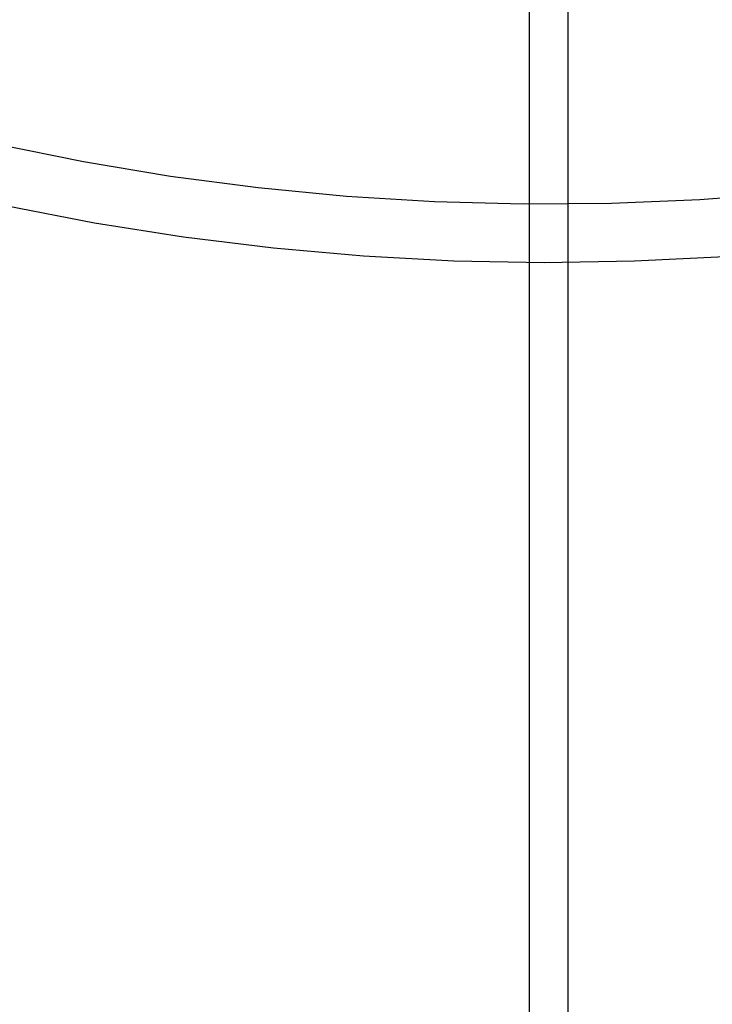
# Model space of a CAD drawing. Header units: millimetres. Extents: x 6239 to 7218, y -13987 to -13139.
# Tile 23 of 256: x 6712 to 6734, y -13565 to -13533. Entities that reach past the tile are written whole.
import ezdxf

# ---------------------------------------------------------------- set-up
doc = ezdxf.new("R2010")
doc.units = ezdxf.units.MM
doc.layers.add('color', color=7, linetype='Continuous')

msp = doc.modelspace()

# ---------------------------------------------------------------- linework, layer by layer
at = {"color": 7, "true_color": 0xffffff}
for p, q in [((6727.885, -13987.35, 63.331), (6727.885, -13526.563, 63.331)), ((6729.122, -13987.35, 68.69), (6729.122, -13526.563, 68.69))]:
    msp.add_line(p, q, dxfattribs=at)
at = {"layer": 'color', "color": 254, "true_color": 0xcad1ee}
for p, q in [((6713.609, -13537.951, 17.309), (6710.835, -13537.389, 17.309)), ((6716.402, -13538.416, 17.309), (6713.609, -13537.951, 17.309)), ((6719.209, -13538.785, 17.309), (6716.402, -13538.416, 17.309)), ((6722.027, -13539.056, 17.309), (6719.209, -13538.785, 17.309)), ((6724.852, -13539.231, 17.309), (6722.027, -13539.056, 17.309)), ((6736.164, -13538.95, 17.309), (6733.342, -13539.167, 17.309)), ((6713.961, -13539.91, 18.688), (6711.12, -13539.359, 18.688)), ((6727.682, -13539.307, 17.309), (6724.852, -13539.231, 17.309)), ((6730.513, -13539.286, 17.309), (6727.682, -13539.307, 17.309)), ((6733.342, -13539.167, 17.309), (6730.513, -13539.286, 17.309)), ((6716.819, -13540.361, 18.688), (6713.961, -13539.91, 18.688)), ((6719.691, -13540.715, 18.688), (6716.819, -13540.361, 18.688)), ((6722.573, -13540.968, 18.688), (6719.691, -13540.715, 18.688)), ((6725.462, -13541.122, 18.688), (6722.573, -13540.968, 18.688)), ((6728.355, -13541.176, 18.688), (6725.462, -13541.122, 18.688)), ((6731.248, -13541.131, 18.688), (6728.355, -13541.176, 18.688)), ((6734.138, -13540.985, 18.688), (6731.248, -13541.131, 18.688))]:
    msp.add_line(p, q, dxfattribs=at)

doc.saveas('drawing.dxf')
